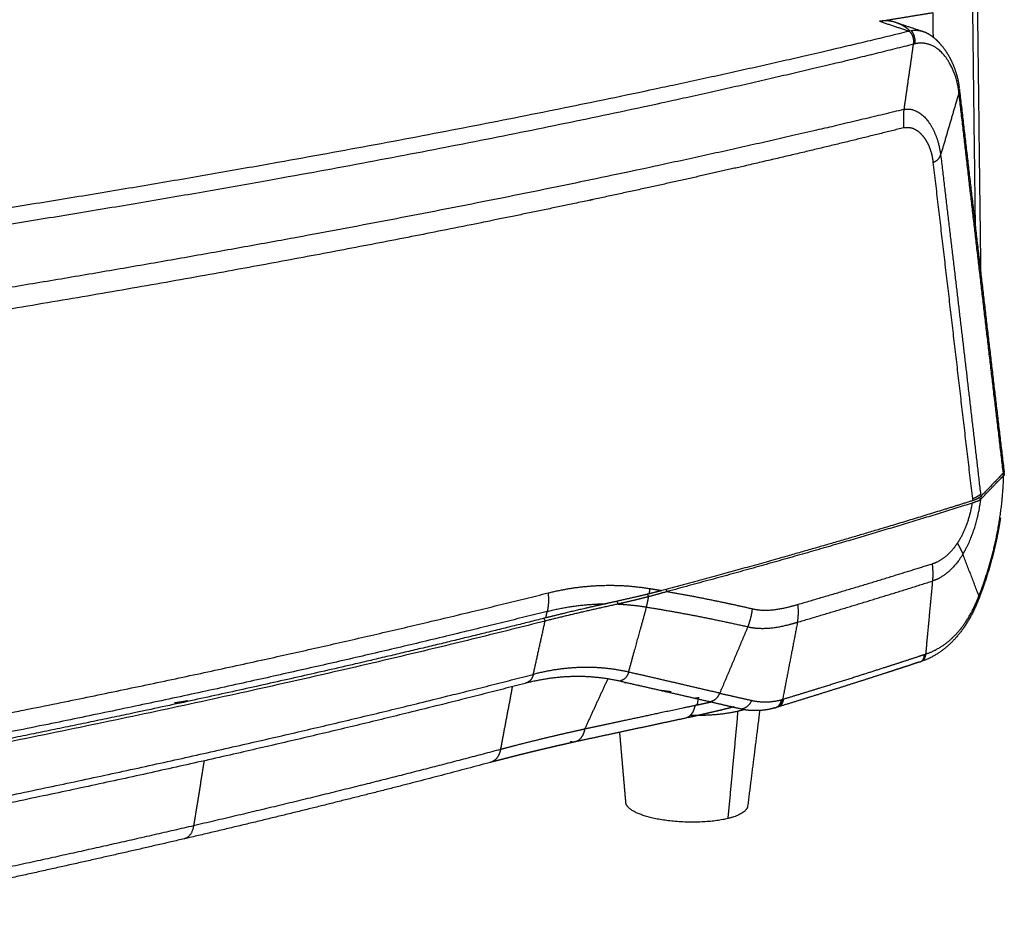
# Model space of a CAD drawing. Header units: millimetres. Extents: x 9946 to 11276, y -3292 to -1962.
# Tile 9 of 170: x 10419 to 10609, y -3002 to -2830. Entities that reach past the tile are written whole.
import ezdxf

# ---------------------------------------------------------------- set-up
doc = ezdxf.new("R2010")
doc.units = ezdxf.units.MM
doc.layers.add('ROXX NEO lite', color=7, linetype='Continuous', true_color=0x000000)

msp = doc.modelspace()

# ---------------------------------------------------------------- linework, layer by layer
at = {"layer": 'ROXX NEO lite', "color": 18, "true_color": 0x000000}
for points, weights, degree in [([(10603.12, -2769.53), (10603.8, -2825.1), (10604.47, -2880.06)], [872.543524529, 877.258516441, 881.973508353], 2), ([(10603.12, -2769.53), (10603.8, -2825.1), (10604.47, -2880.06)], [872.543524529, 877.258516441, 881.973508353], 2), ([(10608.84, -2917.14), (10606.68, -2919.38), (10604.49, -2921.64)], [1013.26048843, 1007.44548318, 1001.63047794], 2), ([(10608.84, -2917.14), (10606.68, -2919.38), (10604.49, -2921.64)], [1013.26048843, 1007.44548318, 1001.63047794], 2), ([(10608.97, -2916.83), (10608.98, -2916.94), (10608.94, -2917.04), (10608.84, -2917.14)], [1014.07712146, 1013.79777166, 1013.52517501, 1013.26048843], 3), ([(10608.97, -2916.83), (10608.98, -2916.94), (10608.94, -2917.04), (10608.84, -2917.14)], [1014.07712146, 1013.79777166, 1013.52517501, 1013.26048843], 3), ([(10609.02, -2917.33), (10609.02, -2917.42), (10609.02, -2917.51), (10609.02, -2917.61)], [1014.10326144, 1014.115257, 1014.1269012, 1014.13819484], 3), ([(10609.02, -2917.33), (10609.02, -2917.42), (10609.02, -2917.51), (10609.02, -2917.61)], [1014.10326144, 1014.115257, 1014.1269012, 1014.13819484], 3), ([(10561.82, -2962.95), (10560.66, -2972.21), (10559.5, -2981.44)], [852.172598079, 853.274924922, 854.377251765], 2), ([(10561.82, -2962.95), (10560.66, -2972.21), (10559.5, -2981.44)], [852.172598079, 853.274924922, 854.377251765], 2), ([(10564.75, -2962.45), (10564.64, -2962.48), (10564.52, -2962.51), (10564.41, -2962.55)], [979.370333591, 979.318003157, 979.265699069, 979.213484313], 3), ([(10564.75, -2962.45), (10564.64, -2962.48), (10564.52, -2962.51), (10564.41, -2962.55)], [979.370333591, 979.318003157, 979.265699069, 979.213484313], 3), ([(10536.01, -2980.68), (10535.42, -2973.92), (10534.83, -2967.16)], [857.263918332, 856.541161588, 855.818404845], 2), ([(10536.01, -2980.68), (10535.42, -2973.92), (10534.83, -2967.16)], [857.263918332, 856.541161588, 855.818404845], 2), ([(10509.91, -2972.96), (10491.25, -2977.95), (10471.67, -2982.84), (10451.21, -2987.63)], [955.383317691, 944.781484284, 934.603526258, 924.856821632], 3), ([(10509.91, -2972.96), (10491.25, -2977.95), (10471.67, -2982.84), (10451.21, -2987.63)], [955.383317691, 944.781484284, 934.603526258, 924.856821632], 3), ([(10559.5, -2981.44), (10559.32, -2982.91), (10555.68, -2983.8)], [1000.95749964, 920.696958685, 995.748378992], 2), ([(10559.5, -2981.44), (10559.32, -2982.91), (10555.68, -2983.8)], [1000.95749964, 920.696958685, 995.748378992], 2), ([(10450.81, -2987.71), (10429.75, -2992.63), (10407.8, -2997.43), (10384.99, -3002.09)], [924.671455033, 914.86154621, 905.494253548, 896.575526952], 3), ([(10450.81, -2987.71), (10429.75, -2992.63), (10407.8, -2997.43), (10384.99, -3002.09)], [924.671455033, 914.86154621, 905.494253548, 896.575526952], 3)]:
    msp.add_rational_spline(points, weights, degree=degree, dxfattribs=at)
at = {"layer": 'ROXX NEO lite', "color": 18, "lineweight": -3, "true_color": 0x000000}
for points, weights, degree in [([(10602.17, -2770.12), (10602.78, -2819.87), (10603.39, -2869.15)], [1020.45461177, 1025.39017335, 1030.32573493], 2), ([(10584.97, -2829.97), (10590.1, -2829.13), (10595.21, -2828.29)], [1014.63269009, 1017.49260752, 1020.35252495], 2), ([(10595.21, -2828.29), (10595.24, -2830.63), (10595.27, -2832.97)], [1020.35252495, 1020.58498214, 1020.81743934], 2), ([(10588.14, -2830.21), (10587.23, -2829.9), (10586.21, -2829.77), (10584.97, -2829.97)], [1016.46605895, 1015.91735495, 1015.31941849, 1014.63269009], 3), ([(10584.97, -2829.97), (10587.79, -2830.9), (10590.63, -2831.84)], [1014.63269009, 1011.50038753, 1008.36808497], 2), ([(10588.14, -2830.21), (10590.69, -2831.05), (10593.25, -2831.89)], [909.064535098, 906.538265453, 904.011995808], 2), ([(10590.63, -2831.84), (10590.67, -2831.83), (10590.72, -2831.82), (10590.76, -2831.81)], [1008.36808497, 1008.40154434, 1008.42964983, 1008.46201463], 3), ([(10590.63, -2831.84), (10590.87, -2832.05), (10591.25, -2832.52), (10591.51, -2833.39), (10591.5, -2834.05), (10591.45, -2834.4)], [1008.36808497, 1007.9853623, 1007.26419019, 1006.29049224, 1005.71768072, 1005.44922337], 3), ([(10591.01, -2831.76), (10591.55, -2832.28), (10591.8, -2833.13), (10591.78, -2834.32)], [1008.67322146, 1007.51329657, 1006.53796519, 1005.74753791], 3), ([(10592.74, -2831.76), (10592.74, -2831.74), (10592.74, -2831.72)], [1022.74044496, 1022.73798845, 1022.73553193], 2), ([(10591.78, -2834.32), (10591.67, -2834.34), (10591.56, -2834.37), (10591.45, -2834.4)], [1005.74753791, 1005.64850749, 1005.54878143, 1005.44922337], 3), ([(10591.45, -2834.4), (10590.55, -2840.66), (10589.64, -2846.98)], [1005.44922337, 1000.7127885, 995.976353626], 2), ([(10600.27, -2843.73), (10598.52, -2849.7), (10596.74, -2855.75)], [1012.19075896, 1006.37005866, 1000.54935835], 2), ([(10600.3, -2842.63), (10600.28, -2842.53), (10600.24, -2842.44), (10600.2, -2842.35)], [1013.19259476, 1013.32482405, 1013.45872998, 1013.59431253], 3), ([(10600.23, -2843.4), (10600.32, -2843.17), (10600.35, -2842.96), (10600.32, -2842.75)], [1012.1860879, 1012.45760018, 1012.73722585, 1013.02496474], 3), ([(10600.27, -2843.73), (10600.26, -2843.62), (10600.25, -2843.51), (10600.23, -2843.4)], [1012.19075896, 1012.18981096, 1012.18826691, 1012.1860879], 3), ([(10600.27, -2843.73), (10600.31, -2843.62), (10600.33, -2843.51), (10600.34, -2843.41)], [1012.19075896, 1012.29932737, 1012.40997747, 1012.52270926], 3), ([(10608.84, -2917.14), (10607.39, -2904.93), (10604.5, -2880.41), (10601.67, -2855.92), (10600.27, -2843.73)], [1013.26048843, 1013.01438973, 1012.59995133, 1012.29618267, 1012.19075896], 3), ([(10589.64, -2846.98), (10568.99, -2852), (10525.01, -2861.82), (10451.01, -2875.91), (10365.79, -2889.84), (10300.1, -2899.02), (10264.19, -2903.64)], [995.976353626, 980.135221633, 950.750702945, 911.838307, 876.728270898, 855.269200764, 844.968152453], 3), ([(10589.64, -2846.98), (10589.52, -2847.87), (10589.51, -2849.05), (10589.61, -2850.52)], [995.976353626, 995.315781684, 994.888290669, 994.698682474], 3), ([(10589.61, -2850.52), (10579.95, -2852.94), (10569.71, -2855.41), (10558.9, -2857.89)], [994.698682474, 987.226997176, 979.743532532, 972.319533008], 3), ([(10595.32, -2857.17), (10595.28, -2856.78), (10595.16, -2856.03), (10594.88, -2854.99), (10594.52, -2854.02), (10594.09, -2853.15), (10593.57, -2852.37), (10592.98, -2851.69), (10592.33, -2851.14), (10591.65, -2850.75), (10590.96, -2850.52), (10590.28, -2850.49), (10589.83, -2850.5), (10589.61, -2850.52)], [998.594496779, 998.58817979, 998.550496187, 998.417222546, 998.212076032, 997.939321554, 997.597226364, 997.195461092, 996.735710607, 996.242007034, 995.726943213, 995.205868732, 994.868422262, 994.698682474], 3), ([(10595.32, -2857.17), (10596.06, -2856.91), (10596.53, -2856.43), (10596.74, -2855.75)], [998.594496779, 999.238352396, 999.889997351, 1000.54935835], 3), ([(10596.74, -2855.75), (10599.45, -2878.51), (10601.91, -2899.42), (10604.44, -2921.25)], [1000.54935835, 1001.00718882, 1001.34296104, 1001.62558413], 3), ([(10558.9, -2857.89), (10549.56, -2860.04), (10539.8, -2862.2), (10529.64, -2864.37)], [972.319533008, 965.993123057, 959.707726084, 953.496185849], 3), ([(10602.92, -2922.11), (10599.13, -2889.66), (10595.32, -2857.17)], [999.539002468, 999.066749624, 998.594496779], 2), ([(10604.49, -2922.17), (10604.98, -2921.66), (10605.97, -2920.64), (10607.43, -2919.12), (10608.4, -2918.11), (10608.89, -2917.61)], [1001.60185774, 1002.90806051, 1005.52185702, 1009.45010673, 1012.07272479, 1013.38511937], 3), ([(10608.89, -2917.61), (10608.77, -2917.47), (10608.65, -2917.34)], [1013.38511937, 1013.40024785, 1013.41537633], 2), ([(10609.02, -2917.33), (10609.02, -2917.42), (10608.97, -2917.51), (10608.89, -2917.61)], [1014.10326222, 1013.84410659, 1013.60482996, 1013.38511937], 3), ([(10608.98, -2917.16), (10609.01, -2917.21), (10609.02, -2917.26), (10609.02, -2917.31)], [1014.53960882, 1014.4028126, 1014.26968597, 1014.14136464], 3), ([(10604.49, -2921.64), (10604.39, -2921.74), (10604.13, -2921.94), (10603.6, -2922.22), (10603.13, -2922.4), (10602.87, -2922.48)], [1001.63047794, 1001.36576252, 1000.85275077, 1000.14169269, 999.688126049, 999.468994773], 3), ([(10604.44, -2921.25), (10604.15, -2921.52), (10603.64, -2921.81), (10602.92, -2922.11)], [1001.62558413, 1000.85823576, 1000.16310284, 999.539002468], 3), ([(10604.44, -2921.25), (10604.46, -2921.38), (10604.47, -2921.51), (10604.49, -2921.64)], [1001.62558413, 1001.62725209, 1001.62881547, 1001.63047794], 3), ([(10602.87, -2922.48), (10596.77, -2924.41), (10584.17, -2928.27), (10564.2, -2934.05), (10550.18, -2937.89), (10542.97, -2939.81)], [999.468994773, 994.586737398, 984.956880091, 970.864270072, 961.71084751, 957.201627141], 3), ([(10602.86, -2922.93), (10575.35, -2931.61), (10543.99, -2940)], [999.420241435, 977.15985958, 957.812015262], 2), ([(10601.03, -2932.79), (10601.61, -2931.82), (10602.67, -2929.71), (10603.85, -2926.05), (10604.33, -2923.47), (10604.49, -2922.17)], [998.132047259, 998.691050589, 999.702345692, 1000.87404971, 1001.40478921, 1001.60185774], 3), ([(10604.49, -2922.17), (10604.4, -2922.25), (10604.16, -2922.42), (10603.62, -2922.68), (10603.13, -2922.85), (10602.86, -2922.93)], [1001.60185774, 1001.35697928, 1000.86366188, 1000.13587265, 999.654043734, 999.420241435], 3), ([(10602.92, -2922.11), (10602.91, -2922.23), (10602.89, -2922.36), (10602.87, -2922.48)], [999.539002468, 999.516526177, 999.492853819, 999.468994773], 3), ([(10604.22, -2921.86), (10604.35, -2922.02), (10604.49, -2922.17)], [1001.63995593, 1001.62090684, 1001.60185774], 2), ([(10599.98, -2930.66), (10600.49, -2931.59), (10600.84, -2932.3), (10601.03, -2932.79)], [996.621655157, 996.977644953, 997.48119865, 998.132047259], 3), ([(10604.13, -2940.84), (10602.59, -2936.84), (10601.03, -2932.79)], [1009.02613133, 1003.5790893, 998.132047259], 2), ([(10569.21, -2942.48), (10578.25, -2939.84), (10587.27, -2937.11), (10595.15, -2934.63)], [973.774353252, 980.037187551, 986.628023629, 992.671149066], 3), ([(10595.22, -2937.95), (10595.32, -2936.95), (10595.3, -2935.85), (10595.15, -2934.63)], [993.254031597, 992.897079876, 992.702718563, 992.671149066], 3), ([(10520.99, -2940.27), (10527.41, -2938.67), (10534.03, -2938.35), (10540.59, -2939.42)], [944.359254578, 948.060844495, 951.918715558, 955.789859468], 3), ([(10569.12, -2945.92), (10577.97, -2943.31), (10586.4, -2940.74), (10595.22, -2937.95)], [974.223597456, 980.362565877, 986.490811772, 993.254031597], 3), ([(10593.9, -2952.05), (10594.56, -2945.02), (10595.22, -2937.95)], [998.418459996, 995.836245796, 993.254031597], 2), ([(10394.14, -2967.9), (10417.92, -2963.36), (10462.04, -2954.34), (10501.97, -2945.02), (10520.99, -2940.27)], [884.848338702, 894.09576631, 913.092545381, 933.564733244, 944.359254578], 3), ([(10520.99, -2940.27), (10521.14, -2941.54), (10521.08, -2942.73), (10520.84, -2943.83)], [944.359254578, 944.380324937, 944.518504, 944.769233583], 3), ([(10540.47, -2940.45), (10539.6, -2940.66), (10537.8, -2941.09), (10534.97, -2941.73), (10533.03, -2942.16), (10532.05, -2942.37)], [955.727137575, 955.227344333, 954.236589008, 952.758730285, 951.768138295, 951.268015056], 3), ([(10540.13, -2940.53), (10540.27, -2940.76), (10540.4, -2940.99)], [955.874364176, 955.797250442, 955.720136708], 2), ([(10543.99, -2940), (10542.25, -2940.51), (10540.4, -2940.99)], [957.812015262, 956.349273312, 955.720136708], 2), ([(10540.59, -2939.42), (10540.56, -2939.77), (10540.52, -2940.11), (10540.47, -2940.45)], [955.789859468, 955.754620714, 955.735988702, 955.727137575], 3), ([(10542.97, -2939.81), (10542.69, -2939.89), (10542.14, -2940.03), (10541.32, -2940.24), (10540.75, -2940.38), (10540.47, -2940.45)], [957.201627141, 957.034016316, 956.706359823, 956.21148915, 955.888005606, 955.727137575], 3), ([(10540.59, -2939.42), (10541.38, -2939.54), (10542.17, -2939.68), (10542.97, -2939.81)], [955.789859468, 956.257522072, 956.728166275, 957.201627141], 3), ([(10543.72, -2939.61), (10543.85, -2939.81), (10543.99, -2940)], [957.962266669, 957.887140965, 957.812015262], 2), ([(10543.99, -2940), (10549.62, -2940.98), (10555.28, -2942.13), (10560.43, -2943.33)], [957.812015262, 961.200467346, 964.691839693, 967.940827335], 3), ([(10534.49, -2942.42), (10527.25, -2943.99), (10520.43, -2945.7)], [952.703091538, 948.504998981, 945.192960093], 2), ([(10532.05, -2942.37), (10530.74, -2942.66), (10528.15, -2943.25), (10524.32, -2944.15), (10521.81, -2944.77), (10520.56, -2945.08)], [951.268015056, 950.60373662, 949.257034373, 947.185346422, 945.770125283, 945.053790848], 3), ([(10520.84, -2943.83), (10524.61, -2942.88), (10528.33, -2942.4), (10532.05, -2942.37)], [944.769233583, 946.939595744, 949.09846806, 951.268015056], 3), ([(10534.25, -2941.88), (10534.37, -2942.15), (10534.49, -2942.42)], [952.841203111, 952.772147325, 952.703091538], 2), ([(10540.4, -2940.99), (10539.78, -2941.15), (10538.5, -2941.48), (10536.53, -2941.95), (10535.18, -2942.26), (10534.49, -2942.42)], [955.720136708, 955.378281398, 954.702994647, 953.703348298, 953.038117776, 952.703091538], 3), ([(10534.49, -2942.42), (10536.31, -2942.5), (10538.14, -2942.69), (10539.96, -2942.99)], [952.703091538, 953.77525506, 954.851324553, 955.933375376], 3), ([(10539.96, -2942.99), (10540.14, -2942.35), (10540.29, -2941.69), (10540.4, -2940.99)], [955.933375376, 955.804068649, 955.733050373, 955.720136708], 3), ([(10569.12, -2945.92), (10569.32, -2944.86), (10569.35, -2943.71), (10569.21, -2942.48)], [974.223597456, 973.944974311, 973.795278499, 973.774353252], 3), ([(10604.15, -2941.28), (10604.2, -2941.15), (10604.2, -2941.01), (10604.13, -2940.84)], [1009.70161636, 1009.46838957, 1009.2432279, 1009.02613133], 3), ([(10520.84, -2943.83), (10501.75, -2948.64), (10460.37, -2958.37), (10415.29, -2967.58), (10392.22, -2972)], [944.769233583, 933.926676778, 912.707177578, 893.491671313, 884.57046731], 3), ([(10520.56, -2945.08), (10520.66, -2944.67), (10520.75, -2944.25), (10520.84, -2943.83)], [945.053790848, 944.958980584, 944.86404358, 944.769233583], 3), ([(10539.96, -2942.99), (10539.58, -2944.38), (10538.8, -2947.18), (10537.64, -2951.36), (10536.87, -2954.15), (10536.49, -2955.54)], [955.933375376, 956.214092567, 956.775536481, 957.617668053, 958.179080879, 958.459787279], 3), ([(10539.96, -2942.99), (10546.49, -2944.05), (10552.74, -2945.25), (10559.54, -2946.8)], [955.933375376, 959.819854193, 963.636347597, 967.914092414], 3), ([(10559.54, -2946.8), (10560, -2945.73), (10560.29, -2944.57), (10560.43, -2943.33)], [967.914092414, 967.773084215, 967.782115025, 967.940827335], 3), ([(10520.43, -2945.7), (10461.62, -2960.58), (10392.04, -2973.93)], [945.192960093, 910.709947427, 885.079880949], 2), ([(10520.56, -2945.08), (10507.85, -2948.29), (10481.33, -2954.69), (10438.48, -2964.12), (10407.93, -2970.26), (10392.1, -2973.3)], [945.053790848, 937.804252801, 923.68330869, 903.613301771, 891.017612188, 884.912500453], 3), ([(10518.15, -2955.98), (10518.91, -2952.56), (10519.67, -2949.13), (10520.43, -2945.7)], [947.532508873, 946.752826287, 945.972624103, 945.192960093], 3), ([(10520.18, -2945.18), (10520.3, -2945.44), (10520.43, -2945.7)], [945.315039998, 945.254000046, 945.192960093], 2), ([(10569.12, -2945.92), (10567.68, -2953.37), (10566.25, -2960.8)], [974.223597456, 976.187790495, 978.151983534], 2), ([(10559.54, -2946.8), (10557.76, -2951.01), (10555.95, -2955.28), (10554.12, -2959.62)], [967.914092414, 968.467852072, 969.028582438, 969.596243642], 3), ([(10593.15, -2953.43), (10593.54, -2953.23), (10593.79, -2952.77), (10593.9, -2952.05)], [999.63017453, 999.05271123, 998.648803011, 998.418459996], 3), ([(10593.6, -2952.15), (10593.7, -2952.12), (10593.8, -2952.09), (10593.9, -2952.05)], [998.188173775, 998.263930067, 998.340813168, 998.418459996], 3), ([(10592.69, -2953.59), (10593.3, -2953.39), (10593.61, -2952.91), (10593.6, -2952.15)], [999.711354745, 999.044500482, 998.536778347, 998.188173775], 3), ([(10536.49, -2955.54), (10530.62, -2954.19), (10524.38, -2954.37), (10518.15, -2955.98)], [958.459787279, 954.818146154, 951.126426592, 947.532508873], 3), ([(10536.54, -2955.55), (10536.3, -2956.31), (10535.88, -2956.85), (10535.28, -2957.15)], [958.493604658, 958.629633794, 958.925400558, 959.380906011], 3), ([(10554.12, -2959.62), (10548.25, -2958.25), (10542.44, -2956.9), (10536.54, -2955.55)], [969.596243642, 965.856487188, 962.185083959, 958.493604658], 3), ([(10391.04, -2984.59), (10414.41, -2979.99), (10458.79, -2970.62), (10499.2, -2960.87), (10518.15, -2955.98)], [887.89895793, 896.977835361, 916.028543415, 936.766491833, 947.532508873], 3), ([(10518.15, -2955.98), (10518.08, -2956.29), (10517.87, -2956.83), (10517.37, -2957.39), (10516.86, -2957.64), (10516.56, -2957.72)], [947.532508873, 947.604068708, 947.794174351, 948.182226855, 948.553426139, 948.769607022], 3), ([(10534.81, -2957.3), (10529.13, -2956.01), (10523.1, -2956.1), (10517.04, -2957.6)], [959.674034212, 956.136363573, 952.545827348, 949.044622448], 3), ([(10532.53, -2956.81), (10530.29, -2961.68), (10528.05, -2966.55)], [961.265177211, 961.761824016, 962.258470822], 2), ([(10535.27, -2957.12), (10535.13, -2957.2), (10534.98, -2957.26), (10534.81, -2957.3)], [959.3374638, 959.441510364, 959.553700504, 959.674034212], 3), ([(10552.17, -2961.28), (10546.45, -2959.97), (10540.69, -2958.65), (10534.86, -2957.32)], [970.646800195, 967.003330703, 963.358788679, 959.707613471], 3), ([(10535.8, -2957.63), (10535.89, -2957.59), (10535.99, -2957.54)], [959.191964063, 959.81673018, 960.616288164], 2), ([(10514.1, -2958.35), (10512.95, -2964.43), (10511.81, -2970.48)], [950.651282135, 952.173810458, 953.696338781], 2), ([(10538.52, -2958.21), (10538.47, -2958.19), (10538.42, -2958.18)], [989.638348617, 991.11605083, 992.620990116], 2), ([(10544.72, -2959.35), (10543.59, -2959.23), (10542.52, -2959.07)], [910.581216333, 913.225566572, 922.151727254], 2), ([(10552.17, -2961.28), (10553.09, -2961.07), (10553.74, -2960.52), (10554.12, -2959.62)], [970.646800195, 970.064073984, 969.713882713, 969.596243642], 3), ([(10554.12, -2959.62), (10556.24, -2960.11), (10558.39, -2960.58), (10560.3, -2961.01)], [969.596243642, 970.956355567, 972.446798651, 973.882273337], 3), ([(10451.46, -2961.08), (10450.29, -2961.34), (10448.91, -2961.49)], [982.567295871, 935.803045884, 910.404778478], 2), ([(10550.12, -2960.49), (10549.78, -2960.57), (10549.35, -2960.62)], [997.751091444, 936.316512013, 900.656703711], 2), ([(10558.24, -2962.68), (10556.19, -2962.21), (10554.24, -2961.76), (10552.17, -2961.28)], [974.826653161, 973.313015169, 971.971914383, 970.646800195], 3), ([(10558.24, -2962.68), (10559.21, -2962.47), (10559.9, -2961.91), (10560.3, -2961.01)], [974.826653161, 974.2853676, 973.970574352, 973.882273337], 3), ([(10560.3, -2961.01), (10562.18, -2961.43), (10564.05, -2961.4), (10566.01, -2960.87)], [973.882273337, 975.295808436, 976.622798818, 977.983072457], 3), ([(10564.77, -2962.45), (10565.5, -2962.23), (10565.92, -2961.7), (10566.01, -2960.87)], [979.360290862, 978.720758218, 978.261685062, 977.983072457], 3), ([(10565.32, -2962.26), (10565.8, -2962.01), (10566.11, -2961.53), (10566.25, -2960.8)], [979.216519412, 978.698512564, 978.343667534, 978.151983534], 3), ([(10565.56, -2962.18), (10566.08, -2961.91), (10566.37, -2961.43), (10566.44, -2960.74)], [979.369405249, 978.883175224, 978.520593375, 978.281571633], 3), ([(10566.01, -2960.87), (10566.09, -2960.84), (10566.17, -2960.82), (10566.25, -2960.8)], [977.983072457, 978.038818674, 978.095832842, 978.151983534], 3), ([(10566.25, -2960.8), (10566.31, -2960.78), (10566.37, -2960.76), (10566.44, -2960.74)], [978.151983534, 978.194974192, 978.237947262, 978.281571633], 3), ([(10549.31, -2962.01), (10549.37, -2961.98), (10549.49, -2961.91), (10549.67, -2961.8), (10549.79, -2961.73), (10549.85, -2961.69)], [972.370316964, 972.390215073, 972.429858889, 972.489651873, 972.529635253, 972.549582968], 3), ([(10557.6, -2963.06), (10556.64, -2973.45), (10555.68, -2983.8)], [991.830784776, 993.789581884, 995.748378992], 2), ([(10511.81, -2970.48), (10483.51, -2978.01), (10452.6, -2985.2)], [953.696338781, 937.214096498, 922.872727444], 2), ([(10454.64, -2972.66), (10453.62, -2978.94), (10452.6, -2985.2)], [919.728707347, 921.300717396, 922.872727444], 2), ([(10452.6, -2985.2), (10420.68, -2992.62), (10386.25, -2999.61)], [922.872727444, 907.626083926, 894.547877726], 2), ([(10452.6, -2985.2), (10452.24, -2987.38), (10450.81, -2987.71)], [922.872727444, 819.142899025, 924.671497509], 2)]:
    msp.add_rational_spline(points, weights, degree=degree, dxfattribs=at)
for points, weights, degree, knots in [([(10590.82, -2831.83), (10590.17, -2831.22), (10589.35, -2830.67), (10588.42, -2830.31), (10588.32, -2830.27)], [1018.14879454, 1017.71893691, 1017.19897953, 1016.63196664, 1016.57107428], 3, [7.310621, 7.310621, 7.310621, 7.310621, 9.976488, 10.293757, 10.293757, 10.293757, 10.293757]), ([(10239.9, -2890.01), (10277.81, -2885.64), (10349.01, -2876.54), (10443.37, -2862.04), (10524.07, -2847.11), (10569.88, -2836.93), (10590.63, -2831.84)], [845.451944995, 855.842730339, 878.285079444, 916.681478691, 959.784873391, 991.63578204, 1008.36808497], 3, [-279.488623, -279.488623, -279.488623, -279.488623, -209.616123, -139.744311, -69.8725, 0, 0, 0, 0]), ([(10591.01, -2831.76), (10591.73, -2831.64), (10592.53, -2831.69), (10593.25, -2831.89), (10593.37, -2831.93)], [1008.67322146, 1009.26914996, 1009.96754124, 1010.5880178, 1010.68530348], 3, [0, 0, 0, 0, 2.13026, 2.53487, 2.53487, 2.53487, 2.53487]), ([(10593.37, -2831.93), (10593.85, -2832.08), (10594.42, -2832.37), (10595, -2832.79), (10595.12, -2832.88)], [1010.68530348, 1011.10022413, 1011.58089491, 1012.03965599, 1012.13150435], 3, [2.53487, 2.53487, 2.53487, 2.53487, 4.26052, 4.70043, 4.70043, 4.70043, 4.70043]), ([(10600.23, -2843.4), (10600.03, -2841.88), (10599.18, -2838.93), (10596.95, -2835.63), (10594.39, -2834.15), (10592.66, -2834.12), (10591.78, -2834.32)], [1012.1860879, 1012.15567148, 1011.84964345, 1010.37288462, 1008.14684609, 1006.53272978, 1005.74753791], 3, [0, 0, 0, 0, 3.219121, 6.438243, 9.657364, 12.876484, 12.876484, 12.876484, 12.876484]), ([(10595.12, -2832.88), (10595.68, -2833.31), (10596.19, -2833.8), (10596.65, -2834.32), (10597.62, -2835.41), (10598.39, -2836.66), (10599, -2838.03), (10599.66, -2839.52), (10600.11, -2841.11), (10600.32, -2842.74)], [1012.13138937, 1012.21388061, 1012.32285838, 1012.43147083, 1012.66015076, 1012.88411842, 1013.00141443, 1013.12809894, 1013.13885497, 1013.0295162], 3, [0.442307, 0.442307, 0.442307, 0.442307, 1.962052, 1.962052, 1.962052, 5.13429, 5.13429, 5.13429, 8.562063, 8.562063, 8.562063, 8.562063]), ([(10591.45, -2834.4), (10571.25, -2839.5), (10526.19, -2849.79), (10445.79, -2864.9), (10351.74, -2879.41), (10281.67, -2888.23), (10244.91, -2892.4)], [1005.44922337, 989.201853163, 957.818451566, 914.864798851, 876.668568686, 854.66222603, 844.574155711], 3, [0, 0, 0, 0, 68.999067, 137.998135, 206.997204, 275.996271, 275.996271, 275.996271, 275.996271]), ([(10600.35, -2843.04), (10601.78, -2855.35), (10603.21, -2867.67), (10604.65, -2879.99), (10606.08, -2892.28), (10607.52, -2904.56), (10608.97, -2916.83)], [1012.97382969, 1013.19507123, 1013.35720137, 1013.52980416, 1013.70202383, 1013.88397338, 1014.08658042], 3, [0.515692, 0.515692, 0.515692, 0.515692, 26.280747, 26.280747, 26.280747, 51.998996, 51.998996, 51.998996, 51.998996]), ([(10589.64, -2846.98), (10590.39, -2846.81), (10592.02, -2846.98), (10595.11, -2849.61), (10596.45, -2853.35), (10596.74, -2855.75)], [995.976353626, 996.554272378, 997.761990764, 999.809168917, 1000.50102738, 1000.54935835], 3, [0, 0, 0, 0, 2.681675, 5.363349, 10.726699, 10.726699, 10.726699, 10.726699]), ([(10529.64, -2864.37), (10528.92, -2864.52), (10504.85, -2869.64), (10452.33, -2879.87), (10393.17, -2889.55), (10361.75, -2894.26), (10360.97, -2894.37)], [953.496185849, 953.061581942, 938.70124826, 911.241296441, 886.724089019, 875.265797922, 874.985815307], 3, [0, 0, 0, 0, 2.033368, 67.244674, 132.45598, 134.090934, 134.090934, 134.090934, 134.090934]), ([(10604.13, -2940.84), (10605.4, -2937.6), (10607.73, -2930.17), (10608.81, -2921.58), (10608.89, -2917.61)], [1009.02613133, 1010.86139744, 1013.65095318, 1013.93615268, 1013.38511937], 3, [0, 0, 0, 0, 9.029996, 17.77464, 17.77464, 17.77464, 17.77464]), ([(10599.98, -2930.66), (10600.76, -2929.51), (10601.92, -2927.1), (10602.64, -2924.28), (10602.86, -2922.93)], [996.621655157, 997.300339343, 998.375749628, 999.144042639, 999.420241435], 3, [-6.327696, -6.327696, -6.327696, -6.327696, -2.869036, 0, 0, 0, 0]), ([(10595.15, -2934.63), (10596.11, -2934.33), (10597.85, -2933.32), (10599.31, -2931.67), (10599.98, -2930.66)], [992.671149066, 993.409840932, 994.7928467, 996.033257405, 996.621655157], 3, [0, 0, 0, 0, 3.034394, 6.068788, 6.068788, 6.068788, 6.068788]), ([(10601.03, -2932.79), (10600.25, -2934.07), (10598.44, -2936.35), (10596.29, -2937.61), (10595.22, -2937.95)], [998.132047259, 997.398779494, 995.800948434, 994.080762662, 993.254031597], 3, [0, 0, 0, 0, 3.760527, 7.521079, 7.521079, 7.521079, 7.521079]), ([(10560.43, -2943.33), (10561.79, -2943.64), (10564.6, -2943.69), (10567.61, -2942.95), (10569.21, -2942.48)], [967.940827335, 968.800089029, 970.630187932, 972.670952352, 973.774353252], 3, [0, 0, 0, 0, 4.385191, 8.770383, 8.770383, 8.770383, 8.770383]), ([(10593.9, -2952.05), (10596.16, -2951.31), (10600.27, -2948.49), (10603.06, -2943.6), (10604.13, -2940.84)], [998.418459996, 1000.18751664, 1003.93732867, 1007.47263531, 1009.02613133], 3, [0, 0, 0, 0, 7.752369, 15.504723, 15.504723, 15.504723, 15.504723]), ([(10559.54, -2946.8), (10561.03, -2947.15), (10564.28, -2947.21), (10567.54, -2946.38), (10569.12, -2945.92)], [967.914092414, 968.856819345, 970.944815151, 973.1420195, 974.223597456], 3, [-9.524087, -9.524087, -9.524087, -9.524087, -4.762044, 0, 0, 0, 0]), ([(10566.44, -2960.74), (10568.76, -2960.04), (10573.37, -2958.62), (10580.21, -2956.48), (10585.83, -2954.68), (10590.29, -2953.24), (10592.5, -2952.51), (10593.6, -2952.15)], [978.281571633, 979.886016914, 983.122360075, 988.058870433, 992.240292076, 995.625704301, 997.331803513, 998.188173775], 3, [0, 0, 0, 0, 7.240682, 14.481357, 21.722032, 25.34237, 28.962707, 28.962707, 28.962707, 28.962707]), ([(10516.56, -2957.72), (10497.65, -2962.62), (10457.55, -2972.33), (10413.47, -2981.66), (10390.19, -2986.26)], [948.769607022, 938.023120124, 917.429176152, 898.480720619, 889.418061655], 3, [-101.499358, -101.499358, -101.499358, -101.499358, -50.749465, -0.172077, -0.172077, -0.172077, -0.172077]), ([(10552.45, -2961.35), (10552.21, -2961.4), (10551.58, -2961.54), (10550.54, -2961.76), (10549.72, -2961.93), (10549.31, -2962.01)], [973.9154274, 973.79647046, 973.478840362, 972.963583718, 972.56802551, 972.370316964], 3, [0.422115, 0.422115, 0.422115, 0.422115, 1.04953, 2.09906, 3.14859, 3.14859, 3.14859, 3.14859]), ([(10549.85, -2961.69), (10549.86, -2961.56), (10549.9, -2961.31), (10549.94, -2961.01), (10549.96, -2960.83), (10549.97, -2960.78)], [972.549582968, 972.512321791, 972.437965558, 972.348429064, 972.296170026, 972.281072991], 3, [-0.862192, -0.862192, -0.862192, -0.862192, -0.5747947, -0.2873973, -0.170589, -0.170589, -0.170589, -0.170589]), ([(10549.31, -2962.01), (10547, -2962.5), (10542.33, -2963.5), (10535.24, -2965.01), (10530.47, -2966.03), (10528.05, -2966.54)], [972.370316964, 971.263991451, 969.035599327, 965.665460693, 963.401059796, 962.260702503], 3, [-18.1586, -18.1586, -18.1586, -18.1586, -12.185736, -6.134155, -0.003996, -0.003996, -0.003996, -0.003996]), ([(10549.31, -2962.01), (10549.24, -2962.43), (10548.99, -2963.25), (10548.32, -2964.12), (10547.75, -2964.38), (10547.48, -2964.44)], [972.370316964, 972.481485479, 972.791907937, 973.474893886, 973.999405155, 974.241843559], 3, [0, 0, 0, 0, 1.025825, 2.051649, 2.933497, 2.933497, 2.933497, 2.933497]), ([(10556.87, -2962.25), (10556.7, -2962.29), (10556.53, -2962.33), (10556.36, -2962.38), (10555.7, -2962.55), (10555.03, -2962.72), (10554.35, -2962.89), (10553.66, -2963.05), (10552.97, -2963.22), (10552.27, -2963.38), (10551.53, -2963.55), (10550.78, -2963.73), (10550.02, -2963.89), (10549.33, -2964.05), (10548.63, -2964.2), (10547.93, -2964.35)], [979.078609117, 978.982571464, 978.886883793, 978.791536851, 978.415480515, 978.044943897, 977.679224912, 977.311266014, 976.948373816, 976.589998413, 976.208014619, 975.83127759, 975.459034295, 975.119829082, 974.784310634, 974.451940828], 3, [4.876185, 4.876185, 4.876185, 4.876185, 5.34522, 5.34522, 5.34522, 7.195028, 7.195028, 7.195028, 9.056287, 9.056287, 9.056287, 11.040103, 11.040103, 11.040103, 12.848055, 12.848055, 12.848055, 12.848055]), ([(10548.52, -2963.86), (10550.87, -2963.91), (10553.06, -2963.73), (10556.4, -2963.47), (10558.73, -2962.76)], [920.985370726, 941.877407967, 990.302543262, 919.606182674, 909.312335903], 2, [-21.709227, -21.709227, -21.709227, -18.522355, -18.522355, -13.795791, -13.795791, -13.795791]), ([(10564.41, -2962.55), (10563.79, -2962.71), (10562.42, -2962.96), (10560.31, -2963.03), (10558.92, -2962.84), (10558.24, -2962.68)], [979.213478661, 978.784243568, 977.855354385, 976.363400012, 975.332879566, 974.826653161], 3, [0.305567, 0.305567, 0.305567, 0.305567, 2.230174, 4.460349, 6.690523, 6.690523, 6.690523, 6.690523]), ([(10547.48, -2964.45), (10545.17, -2964.94), (10542.86, -2965.43), (10540.54, -2965.93), (10538.18, -2966.44), (10535.82, -2966.94), (10533.46, -2967.45), (10531.19, -2967.94), (10528.92, -2968.42), (10526.65, -2968.91)], [974.240777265, 973.134094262, 972.026626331, 970.918377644, 969.795541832, 968.671903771, 967.54747023, 966.473155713, 965.398113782, 964.322349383], 3, [0.275394, 0.275394, 0.275394, 0.275394, 6.250271, 6.250271, 6.250271, 12.303789, 12.303789, 12.303789, 18.087482, 18.087482, 18.087482, 18.087482]), ([(10528.05, -2966.55), (10527.22, -2966.73), (10525.58, -2967.1), (10523.13, -2967.66), (10520.59, -2968.26), (10517.87, -2968.92), (10514.91, -2969.67), (10512.87, -2970.2), (10511.81, -2970.48)], [962.258470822, 961.855571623, 961.058066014, 959.817970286, 958.508117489, 957.063072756, 955.449211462, 954.302632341, 953.696338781], 3, [0, 0, 0, 0, 2.132584, 4.196143, 6.380644, 8.766046, 11.385113, 14.266742, 14.266742, 14.266742, 14.266742]), ([(10528.05, -2966.55), (10527.98, -2966.97), (10527.72, -2967.8), (10527.05, -2968.68), (10526.48, -2968.95), (10526.21, -2969.01)], [962.258470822, 962.368681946, 962.676110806, 963.353540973, 963.872893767, 964.112810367], 3, [-4.105963, -4.105963, -4.105963, -4.105963, -3.079442, -2.05292, -1.172205, -1.172205, -1.172205, -1.172205]), ([(10526.21, -2969.01), (10526.16, -2969.02), (10525.84, -2969.08), (10525.5, -2969.04), (10525.23, -2968.95)], [964.112810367, 964.152529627, 964.441935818, 964.727443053, 964.956147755], 3, [-1.172205, -1.172205, -1.172205, -1.172205, -1.026398, -0.109885, -0.109885, -0.109885, -0.109885]), ([(10511.81, -2970.48), (10511.72, -2970.94), (10511.43, -2971.79), (10510.73, -2972.61), (10510.17, -2972.89), (10509.9, -2972.96)], [953.696338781, 953.812761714, 954.125460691, 954.73271042, 955.182182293, 955.386571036], 3, [-4.091036, -4.091036, -4.091036, -4.091036, -3.068277, -2.045518, -1.231534, -1.231534, -1.231534, -1.231534])]:
    msp.add_rational_spline(points, weights, degree=degree, knots=knots, dxfattribs=at)
at = {"layer": 'ROXX NEO lite', "color": 18, "true_color": 0x000000}
for points, weights, degree, knots in [([(10608.28, -2925.79), (10608.08, -2927.12), (10607.84, -2928.45), (10607.57, -2929.75), (10606.67, -2934.03), (10605.46, -2937.91), (10604.15, -2941.28)], [1014.26972808, 1014.15826459, 1013.98303849, 1013.74619194, 1012.96786267, 1011.55282802, 1009.70161541], 3, [6.237651, 6.237651, 6.237651, 6.237651, 9.076521, 9.076521, 9.076521, 18.321552, 18.321552, 18.321552, 18.321552]), ([(10608.28, -2925.79), (10608.08, -2927.12), (10607.84, -2928.45), (10607.57, -2929.75), (10606.67, -2934.03), (10605.46, -2937.91), (10604.15, -2941.28)], [1014.26972808, 1014.15826459, 1013.98303849, 1013.74619194, 1012.96786267, 1011.55282802, 1009.70161541], 3, [6.237651, 6.237651, 6.237651, 6.237651, 9.076521, 9.076521, 9.076521, 18.321552, 18.321552, 18.321552, 18.321552]), ([(10604.15, -2941.28), (10603, -2944.26), (10601.48, -2946.93), (10599.55, -2949.06), (10597.79, -2951.02), (10595.61, -2952.58), (10593.15, -2953.44)], [1009.70161416, 1008.12984259, 1006.35619547, 1004.62257299, 1003.03895478, 1001.41846085, 999.915236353], 3, [0.220509, 0.220509, 0.220509, 0.220509, 8.293062, 8.293062, 8.293062, 15.688124, 15.688124, 15.688124, 15.688124]), ([(10604.15, -2941.28), (10603, -2944.26), (10601.48, -2946.93), (10599.55, -2949.06), (10597.79, -2951.02), (10595.61, -2952.58), (10593.15, -2953.44)], [1009.70161416, 1008.12984259, 1006.35619547, 1004.62257299, 1003.03895478, 1001.41846085, 999.915236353], 3, [0.220509, 0.220509, 0.220509, 0.220509, 8.293062, 8.293062, 8.293062, 15.688124, 15.688124, 15.688124, 15.688124]), ([(10592.69, -2953.59), (10591.6, -2953.95), (10590.51, -2954.31), (10589.41, -2954.67), (10588.31, -2955.03), (10587.2, -2955.39), (10586.09, -2955.75), (10583.85, -2956.47), (10581.59, -2957.2), (10579.32, -2957.92), (10577.02, -2958.65), (10574.71, -2959.38), (10572.37, -2960.1), (10570.02, -2960.84), (10567.64, -2961.57), (10565.25, -2962.3)], [999.711297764, 998.865184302, 998.024926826, 997.185294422, 996.343548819, 995.502735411, 994.66425629, 992.980665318, 991.306163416, 989.638945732, 987.962687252, 986.293570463, 984.635615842, 982.967940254, 981.311937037, 979.653716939], 3, [0.28478, 0.28478, 0.28478, 0.28478, 3.9095, 3.9095, 3.9095, 7.542068, 7.542068, 7.542068, 14.831207, 14.831207, 14.831207, 22.153842, 22.153842, 22.153842, 29.511528, 29.511528, 29.511528, 29.511528]), ([(10592.69, -2953.59), (10591.6, -2953.95), (10590.51, -2954.31), (10589.41, -2954.67), (10588.31, -2955.03), (10587.2, -2955.39), (10586.09, -2955.75), (10583.85, -2956.47), (10581.59, -2957.2), (10579.32, -2957.92), (10577.02, -2958.65), (10574.71, -2959.38), (10572.37, -2960.1), (10570.02, -2960.84), (10567.64, -2961.57), (10565.25, -2962.3)], [999.711297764, 998.865184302, 998.024926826, 997.185294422, 996.343548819, 995.502735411, 994.66425629, 992.980665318, 991.306163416, 989.638945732, 987.962687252, 986.293570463, 984.635615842, 982.967940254, 981.311937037, 979.653716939], 3, [0.28478, 0.28478, 0.28478, 0.28478, 3.9095, 3.9095, 3.9095, 7.542068, 7.542068, 7.542068, 14.831207, 14.831207, 14.831207, 22.153842, 22.153842, 22.153842, 29.511528, 29.511528, 29.511528, 29.511528]), ([(10526.22, -2969.01), (10525.38, -2969.19), (10524.55, -2969.38), (10523.72, -2969.57), (10522.92, -2969.75), (10522.12, -2969.93), (10521.32, -2970.12), (10520.48, -2970.32), (10519.64, -2970.51), (10518.81, -2970.72), (10517.9, -2970.93), (10516.99, -2971.16), (10516.09, -2971.38), (10515.09, -2971.63), (10514.11, -2971.87), (10513.13, -2972.13), (10512.19, -2972.37), (10511.25, -2972.61), (10510.32, -2972.85)], [964.10449618, 963.694129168, 963.279936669, 962.862124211, 962.457616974, 962.049638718, 961.638342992, 961.202952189, 960.76377924, 960.321018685, 959.837548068, 959.349708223, 958.857738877, 958.317589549, 957.772346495, 957.222312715, 956.69596485, 956.165060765, 955.629729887], 3, [0.278938, 0.278938, 0.278938, 0.278938, 2.432401, 2.432401, 2.432401, 4.517232, 4.517232, 4.517232, 6.724156, 6.724156, 6.724156, 9.133948, 9.133948, 9.133948, 11.779675, 11.779675, 11.779675, 14.311417, 14.311417, 14.311417, 14.311417]), ([(10526.22, -2969.01), (10525.38, -2969.19), (10524.55, -2969.38), (10523.72, -2969.57), (10522.92, -2969.75), (10522.12, -2969.93), (10521.32, -2970.12), (10520.48, -2970.32), (10519.64, -2970.51), (10518.81, -2970.72), (10517.9, -2970.93), (10516.99, -2971.16), (10516.09, -2971.38), (10515.09, -2971.63), (10514.11, -2971.87), (10513.13, -2972.13), (10512.19, -2972.37), (10511.25, -2972.61), (10510.32, -2972.85)], [964.10449618, 963.694129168, 963.279936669, 962.862124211, 962.457616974, 962.049638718, 961.638342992, 961.202952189, 960.76377924, 960.321018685, 959.837548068, 959.349708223, 958.857738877, 958.317589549, 957.772346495, 957.222312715, 956.69596485, 956.165060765, 955.629729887], 3, [0.278938, 0.278938, 0.278938, 0.278938, 2.432401, 2.432401, 2.432401, 4.517232, 4.517232, 4.517232, 6.724156, 6.724156, 6.724156, 9.133948, 9.133948, 9.133948, 11.779675, 11.779675, 11.779675, 14.311417, 14.311417, 14.311417, 14.311417]), ([(10555.68, -2983.8), (10546.9, -2985.95), (10538.99, -2983.07), (10536.06, -2982), (10536.01, -2980.68)], [995.748378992, 700.784151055, 997.373444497, 865.784179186, 856.888699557], 2, [0, 0, 0, 12.566371, 12.566371, 18.314851, 18.314851, 18.314851]), ([(10555.68, -2983.8), (10546.9, -2985.95), (10538.99, -2983.07), (10536.06, -2982), (10536.01, -2980.68)], [995.748378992, 700.784151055, 997.373444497, 865.784179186, 856.888699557], 2, [0, 0, 0, 12.566371, 12.566371, 18.314851, 18.314851, 18.314851])]:
    msp.add_rational_spline(points, weights, degree=degree, knots=knots, dxfattribs=at)

doc.saveas('drawing.dxf')
